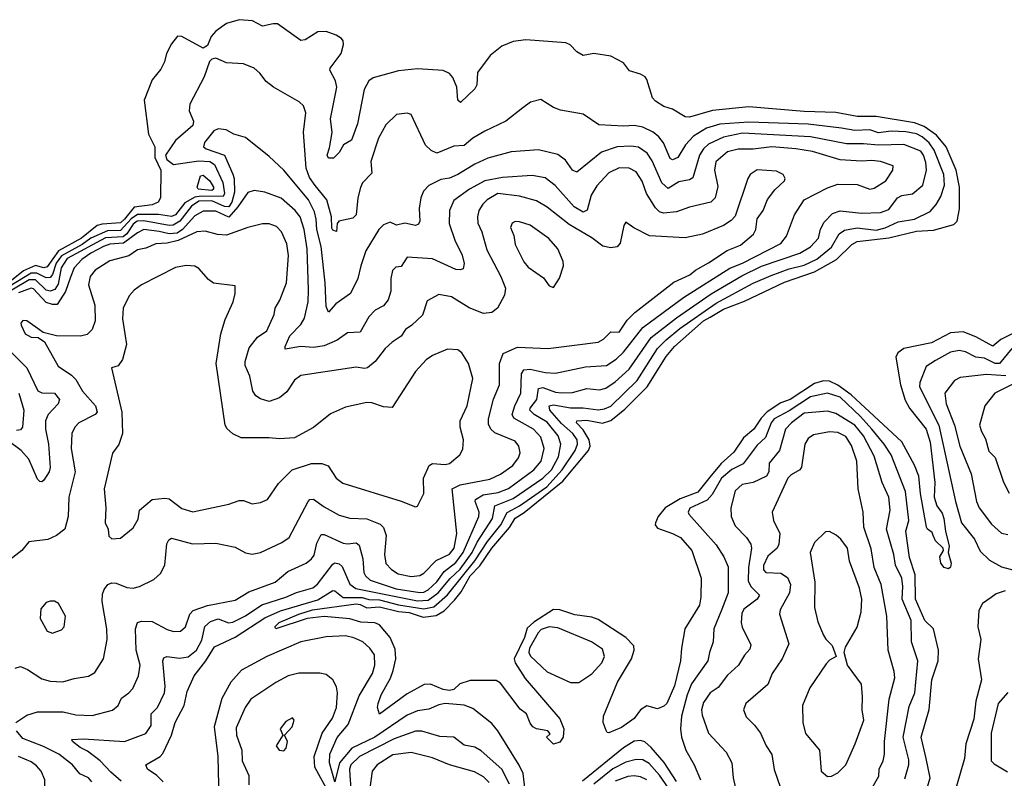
# Model space of a CAD drawing. Extents: x 1246169 to 1426871, y 660025 to 763458.
# Tile 249 of 256: x 1322231 to 1326868, y 751692 to 755263. Entities that reach past the tile are written whole.
import ezdxf

# ---------------------------------------------------------------- set-up
doc = ezdxf.new("R2010")
doc.units = 0

msp = doc.modelspace()

# ---------------------------------------------------------------- linework, layer by layer
at = {"layer": '0CON20XD'}
for points in [[(1326905, 753785.1), (1326852.2, 753757.8), (1326815, 753726.6), (1326735, 753769.6), (1326675, 753793.8), (1326615, 753789.5), (1326525, 753741.9), (1326395, 753714.7), (1326366.9, 753695), (1326357.8, 753675), (1326379.2, 753545), (1326401.7, 753471.7), (1326421.1, 753435), (1326499.6, 753335), (1326518.5, 753275), (1326541.7, 753085), (1326538.7, 753015), (1326551.1, 752975), (1326575, 752940.8), (1326583.8, 752915), (1326591.2, 752855), (1326609.2, 752785), (1326603.3, 752755), (1326618.1, 752705), (1326615, 752686.7), (1326605, 752678), (1326585, 752683.8), (1326569.2, 752705), (1326564.2, 752735), (1326582.5, 752765), (1326580, 752775), (1326545, 752810), (1326532.9, 752835), (1326528.7, 752848.7), (1326505.8, 752865), (1326502.5, 752875), (1326473.1, 753033.1), (1326466.5, 753115), (1326445.7, 753165.7), (1326386.2, 753276.2), (1326146.6, 753496.6), (1326085, 753543), (1326045, 753562.4), (1326016.2, 753563.8), (1325975, 753550.7), (1325859.8, 753475), (1325815, 753459.5), (1325752.1, 753417.9), (1325722.7, 753387.3), (1325689.3, 753335), (1325639.6, 753295), (1325595, 753226.7), (1325535, 753173.4), (1325480.6, 753109.4), (1325425, 753038.4), (1325342.3, 753007.7), (1325270.2, 752965), (1325237.9, 752925), (1325225.4, 752895), (1325224.6, 752884.6), (1325235, 752870.4), (1325305.2, 752845.2), (1325342.5, 752825), (1325396.9, 752765), (1325440, 752635), (1325439.2, 752545), (1325432.9, 752507.1), (1325362.9, 752395), (1325347.2, 752305), (1325343.9, 752245), (1325315, 752126.9), (1325278.1, 752045), (1325265, 752031.1), (1325235, 752019.4), (1325185, 752033.3), (1325155, 752014.3), (1325125, 751974.2), (1325065, 751931.5), (1325005, 751906.7), (1324997.5, 751907.5), (1324993.3, 751916.7), (1324978.6, 751955), (1324980, 751985), (1325046, 752145), (1325111.9, 752255), (1325124.7, 752294.7), (1325123.2, 752315), (1325085, 752354.7), (1324955, 752439.8), (1324925, 752451.3), (1324845, 752461.6), (1324775, 752484.5), (1324745, 752486.6), (1324652.4, 752427.6), (1324620.5, 752399.5), (1324609.1, 752355), (1324559.1, 752255), (1324564.9, 752234.9), (1324611.5, 752161.5), (1324775, 751972.5), (1324794.2, 751925), (1324790, 751885), (1324775, 751862.5), (1324745, 751853.3), (1324712.5, 751885), (1324729.3, 751900.7), (1324718.8, 751915), (1324665, 751925.6), (1324648, 751935), (1324635, 751951.2), (1324618.2, 751995), (1324587.6, 752017.6), (1324495, 752140), (1324475, 752152.7), (1324352.8, 752152.8), (1324303.7, 752136.3), (1324275, 752110.6), (1324255, 752105.8), (1324225, 752110.2), (1324165.1, 752135.1), (1324136, 752134), (1324055, 752090), (1323925, 751993.3), (1323915.6, 752025), (1323918.9, 752045), (1323932.7, 752085), (1323976.7, 752163.3), (1323989.9, 752200.1), (1324002.2, 752255), (1323999.6, 752299.6), (1323976.3, 752355), (1323925, 752413.9), (1323904, 752424), (1323837.5, 752427.5), (1323785, 752442.7), (1323665, 752454), (1323585.2, 752444.8), (1323436.4, 752396.4), (1323432.2, 752405), (1323453.6, 752425), (1323545.6, 752465), (1323610, 752485), (1323815, 752513.5), (1323835, 752510.7), (1323865, 752494.6), (1323925, 752499.9), (1324015, 752476.9), (1324065, 752472), (1324131.3, 752451.3), (1324191.8, 752458.2), (1324229.4, 752480.6), (1324278.6, 752531.4), (1324309.4, 752570.6), (1324353.1, 752645), (1324397.5, 752692.5), (1324454.8, 752775.2), (1324537.8, 752872.2), (1324563.7, 752916.3), (1324606.3, 752943.7), (1324789, 753091), (1324909.6, 753235), (1324917.9, 753255), (1324913.5, 753285), (1324885, 753332.7), (1324853.8, 753365), (1324854.2, 753375), (1324901.9, 753378.1), (1324975, 753363.7), (1325015, 753376.3), (1325080.6, 753429.4), (1325185.6, 753534.4), (1325275, 753678.5), (1325315.2, 753725), (1325451.6, 753845), (1325482.9, 753862.9), (1325545, 753901), (1325645, 753938), (1325832.8, 754027.2), (1325973.9, 754076.1), (1326078.3, 754135), (1326150.8, 754205), (1326175, 754218.9), (1326325, 754235.7), (1326455, 754267.7), (1326535, 754271.8), (1326631.1, 754298.9), (1326645.7, 754314.3), (1326657.2, 754372.8), (1326657.5, 754475), (1326641.6, 754555), (1326594.6, 754664.6), (1326549.6, 754719.6), (1326490.5, 754760.5), (1326445, 754777.2), (1326265, 754808.4), (1326175, 754807.4), (1326075, 754826), (1325925, 754830.4), (1325665, 754853.5), (1325494, 754836), (1325385, 754804.6), (1325365.4, 754805.4), (1325305, 754842.1), (1325264, 754855), (1325225, 754879.2), (1325212, 754895), (1325185, 754982.5), (1325176, 754995), (1325155, 755007.5), (1325103.2, 755023.2), (1325075, 755060), (1325015, 755090.9), (1324935, 755104.6), (1324884.3, 755094.3), (1324855, 755112), (1324823.8, 755145), (1324802.5, 755155), (1324615, 755168.5), (1324555, 755161.1), (1324501.2, 755138.8), (1324446.9, 755095), (1324387.3, 755015), (1324383.4, 754956.6), (1324375, 754938), (1324306.8, 754873.2), (1324293.8, 754885), (1324289.6, 754945), (1324270.7, 754990.7), (1324255, 755010), (1324225, 755024.5), (1324105, 755032.5), (1324015, 755022.8), (1323895, 754990.3), (1323874.7, 754975), (1323853.1, 754935), (1323822.4, 754772.4), (1323794, 754696), (1323756.1, 754673.9), (1323735, 754637.5), (1323708.3, 754611.7), (1323685, 754611.2), (1323678.6, 754625), (1323690.5, 754659.5), (1323702.1, 754732.1), (1323695, 754796.7), (1323724.8, 754945), (1323718.4, 754975), (1323691.9, 755025), (1323693.1, 755035), (1323744.4, 755105), (1323755.9, 755145.9), (1323754.1, 755164.1), (1323746.2, 755175), (1323721.3, 755191.3), (1323675, 755207.1), (1323635, 755205.6), (1323575, 755169.2), (1323555, 755165.7), (1323445, 755243.3), (1323425, 755244.4), (1323375, 755232.5), (1323327.8, 755257.8), (1323265, 755263.3), (1323205, 755245.7), (1323155, 755209.7), (1323133.1, 755185), (1323115, 755142.4), (1323095, 755128.8), (1322993.8, 755183.8), (1322973.8, 755186.2), (1322945, 755150), (1322922.5, 755105), (1322912.5, 755065), (1322895, 755030), (1322855, 754980), (1322817.5, 754885), (1322837.5, 754725), (1322866.7, 754665), (1322867.6, 754615), (1322896, 754555), (1322893.8, 754425), (1322882.5, 754405), (1322855, 754392.4), (1322769.8, 754380.2), (1322725, 754323.8), (1322705, 754307.4), (1322618.5, 754301.5), (1322595.5, 754294.5), (1322522, 754235), (1322414.1, 754175.9), (1322360.4, 754099.6), (1322345, 754094.7), (1322305, 754106.6), (1322249.4, 754080.6), (1322192.2, 754035)], [(1322906.9, 751675), (1322876.2, 751705), (1322832.5, 751735), (1322824.6, 751755), (1322892.2, 751795), (1322905, 751808.9), (1322945.2, 751895), (1322963.4, 751955), (1323005, 752034.4), (1323019.3, 752100.7), (1323052, 752175), (1323107.8, 752245), (1323148.4, 752311.6), (1323245, 752356.5), (1323385, 752448), (1323458.8, 752481.2), (1323635, 752532.2), (1323705, 752576.3), (1323715, 752574.7), (1323755, 752543.7), (1323843.9, 752543.9), (1323875, 752533.9), (1323925, 752532.1), (1324015, 752508.4), (1324135, 752489.9), (1324181.2, 752498.8), (1324245, 752555.4), (1324375, 752715.1), (1324433.6, 752806.4), (1324497.6, 752885), (1324526.4, 752943.6), (1324584.8, 752975), (1324714.2, 753065), (1324786.5, 753143.5), (1324847.3, 753235), (1324858.1, 753265), (1324856.6, 753285), (1324836.2, 753315), (1324782.9, 753362.9), (1324727.3, 753425), (1324724.4, 753445.6), (1324745, 753450.6), (1324825, 753436.8), (1324885, 753436.7), (1324955, 753426.8), (1324985, 753431.3), (1325015, 753444.3), (1325139.8, 753565), (1325234.4, 753715), (1325275, 753756.5), (1325340.8, 753809.2), (1325511.9, 753928.1), (1325685, 754022.8), (1325770.9, 754059.1), (1325855, 754090.7), (1325925, 754107.3), (1325985, 754136.2), (1326055, 754192.5), (1326090, 754255), (1326115, 754273.3), (1326175, 754282.9), (1326265, 754272), (1326307.1, 754282.9), (1326368.6, 754311.4), (1326445.1, 754324.9), (1326518.9, 754361.1), (1326547.4, 754392.6), (1326568.9, 754431.1), (1326586, 754485), (1326582.9, 754535), (1326538.4, 754648.4), (1326513.8, 754683.8), (1326481.5, 754711.5), (1326455, 754725.9), (1326405, 754735.1), (1326335, 754739.1), (1326275, 754731.3), (1326235, 754744.4), (1326165, 754741.5), (1326102.2, 754752.2), (1325945, 754771.5), (1325665, 754781.7), (1325528, 754772), (1325465, 754753.3), (1325405, 754714.8), (1325366.7, 754675), (1325330, 754615), (1325305, 754603.5), (1325295, 754609.4), (1325262.9, 754682.9), (1325241.5, 754711.5), (1325214.5, 754734.5), (1325165, 754756.8), (1325125, 754766), (1325075, 754761.5), (1324958.3, 754768.3), (1324885, 754819.4), (1324777.6, 754837.6), (1324745, 754849.4), (1324685, 754888), (1324636.7, 754875), (1324601.1, 754848.9), (1324520.8, 754785), (1324420.8, 754739.2), (1324364.8, 754705.2), (1324325, 754671.5), (1324275, 754667.8), (1324195, 754635.7), (1324168.3, 754648.3), (1324142.8, 754672.8), (1324075, 754816.7), (1324055, 754824), (1324005, 754817.5), (1323955, 754768), (1323920.8, 754705), (1323884.6, 754595.4), (1323889.1, 754540.9), (1323845.5, 754495), (1323836.3, 754473.7), (1323823.3, 754425), (1323815.9, 754344.1), (1323800.2, 754329.8), (1323734.6, 754315), (1323726, 754304), (1323723, 754267), (1323705, 754271.8), (1323701.2, 754281.2), (1323698.6, 754335), (1323677.8, 754415), (1323622.7, 754482.7), (1323595, 754520), (1323580.6, 754565), (1323566.8, 754733.2), (1323578.2, 754825), (1323568.2, 754858.2), (1323547.4, 754877.4), (1323425.4, 754945.4), (1323392, 754972), (1323361.7, 755011.7), (1323334.4, 755034.4), (1323285, 755055.6), (1323205, 755060), (1323155, 755081.9), (1323135, 755076.9), (1323125, 755066.9), (1323099.3, 754995), (1323032.3, 754865), (1323028.6, 754835), (1323050.1, 754785), (1323046.5, 754765), (1322965, 754694.8), (1322918.2, 754625), (1322923.1, 754605), (1322955, 754581.4), (1323075, 754598.6), (1323126.2, 754596.2), (1323148.6, 754581.4), (1323187.7, 754497.7), (1323194.9, 754445.1), (1323189.1, 754430.9), (1323085, 754432.9), (1323055, 754427.4), (1323009.2, 754400.8), (1322965.2, 754345), (1322945, 754336.2), (1322885, 754347), (1322785, 754346), (1322755, 754325.5), (1322705, 754270.2), (1322645, 754269.7), (1322565, 754234.5), (1322525, 754205.1), (1322427.7, 754152.3), (1322402.9, 754117.1), (1322385.4, 754064.6), (1322375, 754050.3), (1322355, 754048), (1322310.7, 754070.7), (1322285, 754070.5), (1322111.1, 753965)], [(1323837.6, 754105), (1323823.5, 754045), (1323788.5, 753975), (1323719.5, 753925), (1323685, 753886.2), (1323673.5, 753913.5), (1323668.8, 754025), (1323650.3, 754195), (1323630.3, 754275), (1323627.7, 754325), (1323618.9, 754358.9), (1323591, 754415), (1323475, 754554.5), (1323405, 754618.6), (1323295, 754708), (1323240, 754725), (1323202.5, 754745), (1323165, 754749.4), (1323145, 754740), (1323101.1, 754685), (1323096.9, 754665), (1323109.2, 754655), (1323195.1, 754625.1), (1323234.5, 754535.5), (1323240.9, 754515), (1323242.2, 754452.2), (1323229.3, 754405), (1323215, 754383), (1323195, 754383.4), (1323135, 754410.8), (1323075, 754408.5), (1323040.2, 754385), (1322985, 754315.3), (1322953.2, 754296.8), (1322935, 754294), (1322815, 754317.2), (1322783.8, 754315), (1322765, 754301.5), (1322735, 754255.6), (1322718.5, 754241.5), (1322635, 754235.7), (1322455, 754139.2), (1322425.4, 754095), (1322412.4, 754017.6), (1322396.1, 753993.9), (1322375, 753986.1), (1322355, 753989.4), (1322305, 754039.4), (1322275, 754038.8), (1322151.4, 753965)], [(1322709, 751679), (1322660.6, 751720.6), (1322610.3, 751775), (1322549.7, 751819.7), (1322515, 751837.5), (1322479.2, 751865), (1322476.2, 751875), (1322532, 751878), (1322725, 751865.4), (1322825, 751903.3), (1322850, 751940), (1322849.2, 751995), (1322880, 752025), (1322912.7, 752095), (1322916.4, 752125), (1322905.4, 752244.6), (1322910.2, 752259.8), (1322923.8, 752266.2), (1322983.1, 752256.9), (1323025, 752263.2), (1323063.7, 752295), (1323088.3, 752341.7), (1323103.2, 752406.8), (1323129.7, 752430.3), (1323165, 752442.2), (1323214.1, 752424.1), (1323235, 752427), (1323295, 752457.3), (1323371.2, 752508.8), (1323485, 752544.1), (1323535, 752567.1), (1323612, 752588), (1323634, 752606), (1323705, 752700.8), (1323715, 752706), (1323735, 752701.8), (1323749.6, 752689.6), (1323785, 752606.2), (1323814.5, 752585), (1324105, 752527.5), (1324155, 752530.4), (1324201, 752565), (1324257.7, 752632.3), (1324305, 752676.4), (1324362, 752755), (1324386.1, 752803.9), (1324457.6, 752915), (1324469.4, 752975), (1324555, 753008.6), (1324695, 753104.9), (1324735.8, 753145), (1324768.7, 753205), (1324779.4, 753265), (1324766.2, 753305), (1324715, 753368.9), (1324653.4, 753405), (1324634.1, 753425), (1324635.6, 753435), (1324666.6, 753475), (1324675, 753527.7), (1324695, 753531.4), (1324755, 753510), (1324785, 753506.8), (1324835, 753508.9), (1324902.5, 753527.5), (1324961, 753521), (1324990.8, 753529.2), (1325035, 753559.2), (1325101.4, 753618.6), (1325205, 753767.6), (1325325, 753860.6), (1325487.7, 753972.3), (1325632.7, 754057.3), (1325725, 754102.5), (1325904.5, 754165), (1325955, 754194.7), (1325993.9, 754235), (1326002.9, 754277.1), (1326019.1, 754310.9), (1326059.3, 754350.7), (1326095, 754364.3), (1326195, 754352.5), (1326285, 754356), (1326325, 754370), (1326365, 754425.2), (1326386, 754435), (1326436.2, 754443.8), (1326485.3, 754484.7), (1326502.5, 754555), (1326498.7, 754591.3), (1326488.3, 754625), (1326475, 754644.1), (1326395, 754675.3), (1326275, 754672.2), (1326205, 754679.6), (1326125, 754679.3), (1325955, 754711.6), (1325635, 754728.5), (1325545, 754710.5), (1325475, 754677.5), (1325451.1, 754655), (1325431.9, 754625), (1325401.5, 754518.5), (1325385, 754508.9), (1325335, 754500), (1325285, 754468.1), (1325254.8, 754495), (1325209.3, 754599.3), (1325186.6, 754635), (1325145, 754663.6), (1325108.6, 754668.6), (1325045, 754664.8), (1324971, 754639), (1324855, 754545.7), (1324835, 754554.5), (1324802, 754602), (1324765, 754628.5), (1324675, 754650.4), (1324545, 754640.7), (1324435, 754610.9), (1324375, 754583.6), (1324295, 754534.8), (1324255, 754516.8), (1324215, 754510.3), (1324157.9, 754482.1), (1324133.4, 754456.6), (1324120, 754425), (1324112.7, 754375), (1324116, 754315), (1324109.1, 754300.9), (1324095, 754294.5), (1324045, 754306.1), (1324005, 754295.5), (1323975, 754310), (1323945, 754297.1), (1323922.2, 754275), (1323861.3, 754175), (1323837.6, 754105)], [(1322211.9, 751955), (1322265, 751989.4), (1322315, 752005.5), (1322435, 752005.3), (1322495, 751991.2), (1322572.4, 751987.6), (1322667.1, 752012.9), (1322694.4, 752035), (1322709.9, 752070.1), (1322745, 752094.4), (1322763.1, 752115), (1322790.8, 752175), (1322797.8, 752225), (1322779.5, 752295), (1322776.8, 752395), (1322785, 752425.6), (1322805, 752431.5), (1322855, 752430), (1322925, 752392.3), (1322955, 752382.9), (1322988.8, 752385), (1323011.5, 752405), (1323031.5, 752465), (1323047.7, 752482.3), (1323115, 752506.2), (1323245, 752531.3), (1323309.4, 752570.6), (1323434.4, 752615), (1323494.3, 752665.7), (1323579.4, 752705), (1323605, 752724.5), (1323617.4, 752742.6), (1323631, 752799), (1323650, 752840), (1323665, 752839.6), (1323755, 752798.9), (1323775, 752795.3), (1323815, 752800.4), (1323829.8, 752789.7), (1323846.2, 752725), (1323851.6, 752661.6), (1323859.4, 752645), (1323881.1, 752625), (1324004, 752584), (1324115, 752567.1), (1324135, 752568.8), (1324155, 752579.1), (1324195, 752616.6), (1324230, 752665), (1324285, 752708.5), (1324319.2, 752755), (1324393.8, 752925), (1324394.2, 752945), (1324375.6, 752994.4), (1324377.8, 753005), (1324413.9, 753026.1), (1324485, 753037), (1324533.4, 753056.6), (1324651.9, 753145), (1324687, 753185), (1324701.4, 753245), (1324685, 753298.2), (1324651.3, 753335), (1324583.2, 753373.2), (1324557.9, 753387.9), (1324550.8, 753405), (1324562.1, 753445), (1324591.6, 753505), (1324594.4, 753595.6), (1324604.8, 753615.2), (1324635, 753618.2), (1324705, 753601.9), (1324755, 753599), (1324895, 753629.1), (1324995, 753635.3), (1325040, 753665), (1325075, 753697.5), (1325166.2, 753815), (1325357.1, 753955), (1325575, 754093.8), (1325635, 754117.8), (1325815, 754209.3), (1325842.9, 754245), (1325880, 754345), (1325925, 754415.7), (1326035, 754472.5), (1326085, 754488.7), (1326175, 754488.2), (1326235, 754466.2), (1326255, 754470.6), (1326310, 754505), (1326343.1, 754555), (1326345, 754575.8), (1326285, 754595.3), (1326245, 754600.8), (1326195, 754597.5), (1326095, 754603.1), (1325965, 754643.4), (1325886.7, 754655), (1325774.1, 754664.1), (1325685, 754653.4), (1325615, 754653.6), (1325565, 754641.2), (1325509.2, 754595), (1325502.9, 754555), (1325518.8, 754478.8), (1325506.9, 754425), (1325486.3, 754403.7), (1325385, 754380.4), (1325325, 754359.3), (1325263.1, 754353.1), (1325245, 754358.9), (1325225, 754377.5), (1325182.5, 754445), (1325162.8, 754502.8), (1325135, 754547.1), (1325101.2, 754565), (1325055, 754566.3), (1325005, 754542.8), (1324948.7, 754481.3), (1324923, 754437), (1324903.2, 754366.8), (1324885, 754357.6), (1324841.8, 754381.8), (1324752.3, 754482.3), (1324705, 754519.4), (1324645, 754529.7), (1324505, 754520.6), (1324421.4, 754505), (1324349.5, 754465), (1324275, 754411.8), (1324254.8, 754365), (1324253.6, 754303.6), (1324280.7, 754225), (1324315.4, 754155), (1324323.6, 754115), (1324318.9, 754091.1), (1324305, 754085.6), (1324285, 754087.9), (1324175, 754138.2), (1324055, 754145.6), (1324028.2, 754101.8), (1324002.2, 754097.8), (1323987.1, 754082.9), (1323978.5, 754045), (1323979.2, 753985), (1323966.2, 753943.8), (1323945, 753915.6), (1323904.7, 753895.3), (1323875.6, 753865), (1323835, 753792.7), (1323775, 753788.5), (1323726, 753754), (1323665, 753728.6), (1323615, 753720.8), (1323555, 753724.4), (1323481.8, 753711.8), (1323481.2, 753725), (1323503.3, 753775), (1323555, 753829.1), (1323572, 753858), (1323589.3, 753935), (1323591.6, 753991.6), (1323584, 754185), (1323570.8, 754275), (1323551.1, 754335), (1323528.8, 754365), (1323462.8, 754422.8), (1323385, 754452), (1323335, 754459.6), (1323305, 754450), (1323258.3, 754381.7), (1323215, 754334.3), (1323155, 754361.3), (1323095, 754362.1), (1323055, 754339.8), (1322997.6, 754275), (1322972.1, 754257.9), (1322935, 754254.7), (1322887, 754267), (1322815.1, 754274.9), (1322785, 754260.7), (1322718.9, 754211.1), (1322655, 754206.3), (1322625, 754195.3), (1322565.2, 754165), (1322523.8, 754135), (1322487.5, 754095), (1322469.3, 754050.7), (1322445.7, 753984.3), (1322407, 753923), (1322385, 753922.1), (1322355, 753931.6), (1322295, 753996), (1322285, 753999.6), (1322225, 753977.5)], [(1322210, 752210), (1322235, 752219.1), (1322268.1, 752205), (1322335, 752160.9), (1322375, 752149.5), (1322434.3, 752145.7), (1322487.8, 752162.2), (1322555, 752172.7), (1322585, 752190.6), (1322626, 752254), (1322642.5, 752345), (1322641.3, 752395), (1322618.8, 752525), (1322620.7, 752559.3), (1322628.7, 752581.3), (1322645.5, 752604.5), (1322665, 752612.2), (1322685, 752610.5), (1322735, 752590), (1322765, 752587.5), (1322795, 752595.5), (1322862.2, 752627.8), (1322893.3, 752656.7), (1322913.6, 752695), (1322923.6, 752796.4), (1322933.1, 752815), (1322945, 752822.9), (1323045, 752796.2), (1323155, 752798.8), (1323245, 752780.8), (1323295, 752753.5), (1323325, 752746.7), (1323365, 752754.5), (1323465, 752802.1), (1323499.4, 752825), (1323589.1, 752995), (1323598, 753005), (1323615, 753006.8), (1323665, 752969.3), (1323735, 752931.1), (1323785, 752916), (1323865, 752913.3), (1323929, 752889), (1323945, 752872.5), (1323956.8, 752835), (1323948.8, 752745), (1323955, 752702.9), (1323981.4, 752675), (1324014, 752655), (1324075, 752642.5), (1324115, 752646.2), (1324135, 752657.8), (1324192.8, 752717.2), (1324255, 752746.5), (1324277.8, 752775), (1324290, 752845), (1324267.7, 753055), (1324305, 753073.6), (1324445, 753100.5), (1324495, 753123.3), (1324553.8, 753165), (1324579.6, 753200.4), (1324587.9, 753225), (1324582.1, 753255), (1324565, 753279.5), (1324468.8, 753318.8), (1324449.6, 753335), (1324438.9, 753358.9), (1324438.4, 753385), (1324462.9, 753477.1), (1324490.9, 753545), (1324490, 753645), (1324508, 753692), (1324575, 753722.2), (1324720, 753715), (1324955, 753745.4), (1324980.5, 753759.5), (1325015, 753794.2), (1325055, 753792), (1325091.3, 753848.7), (1325127.9, 753885), (1325312.5, 754027.5), (1325387.2, 754062.8), (1325413.1, 754085), (1325475, 754118.2), (1325562.6, 754177.4), (1325625, 754201.3), (1325686.3, 754253.7), (1325697.9, 754275), (1325703.8, 754326.2), (1325732.5, 754365), (1325753.1, 754416.9), (1325787.3, 754462.7), (1325833.8, 754505), (1325836.2, 754515), (1325826.7, 754535), (1325795, 754550.8), (1325705, 754557.3), (1325671.4, 754535), (1325660, 754515), (1325601.2, 754338.8), (1325582.2, 754317.8), (1325545, 754294.5), (1325446.2, 754253.8), (1325365, 754236.8), (1325196.6, 754246.6), (1325123.1, 754283.1), (1325085, 754310), (1325076, 754294), (1325058.5, 754211.5), (1325045, 754194.3), (1325015, 754188.9), (1324977.8, 754197.8), (1324925, 754236.6), (1324818.5, 754298.5), (1324715, 754380.3), (1324665, 754410.3), (1324585, 754432.1), (1324483.1, 754445), (1324433.2, 754415), (1324411.8, 754395), (1324392.9, 754365), (1324387.1, 754335), (1324388.4, 754305), (1324407.8, 754265), (1324430.4, 754180.4), (1324497.1, 754055), (1324518.9, 753998.9), (1324514, 753966), (1324480.5, 753905), (1324455, 753885.5), (1324415, 753880.7), (1324347.2, 753907.2), (1324265, 753958.9), (1324205, 753970), (1324150.7, 753939.3), (1324128.4, 753871.6), (1324078.5, 753825), (1324047.8, 753805), (1324026.7, 753773.2), (1323984.4, 753745.6), (1323951.8, 753715), (1323905.2, 753654.8), (1323869.2, 753625), (1323855, 753621.5), (1323815, 753626.9), (1323555, 753588.9), (1323525, 753566.9), (1323488.7, 753511.3), (1323455, 753483.5), (1323405, 753465.5), (1323365, 753478.1), (1323343.1, 753493.1), (1323328.9, 753515), (1323314.6, 753585), (1323292.7, 753635), (1323292.9, 753655), (1323311.9, 753718.1), (1323351.4, 753768.6), (1323395, 753799.2), (1323430, 753875), (1323434.4, 753905), (1323456.7, 753943.3), (1323486.9, 754025), (1323496.8, 754153.2), (1323488.3, 754208.2), (1323463.6, 754265), (1323439.9, 754289.9), (1323405, 754302.7), (1323375, 754302.1), (1323305.4, 754285.4), (1323205, 754249.2), (1323162.4, 754252.4), (1323105, 754268), (1323065, 754264.4), (1322976.8, 754223.2), (1322925, 754211.5), (1322871.2, 754208.8), (1322825, 754188.2), (1322785, 754180), (1322745, 754152.2), (1322655, 754128.2), (1322585.5, 754085), (1322562.9, 754055), (1322554.7, 754015), (1322585, 753920), (1322585.7, 753845), (1322572.7, 753805), (1322549.1, 753780.9), (1322517.1, 753772.9), (1322404.5, 753774.5), (1322340.6, 753790.6), (1322306.4, 753816.4), (1322265, 753845.8), (1322245, 753846.7), (1322236.7, 753835), (1322238, 753825), (1322255.7, 753785), (1322285, 753768.1), (1322317.7, 753767.7), (1322347.1, 753747.1), (1322412, 753632), (1322475, 753590), (1322495, 753569.4), (1322526.2, 753515), (1322588, 753445), (1322595.4, 753415), (1322585.8, 753404.2), (1322509.5, 753365), (1322490.4, 753345), (1322475.9, 753315), (1322472.5, 753245), (1322491.4, 753135), (1322461.8, 753015), (1322458.8, 752925), (1322443.1, 752865), (1322404.1, 752835.9), (1322363.4, 752816.6), (1322274.3, 752805.7), (1322240.8, 752765), (1322170.9, 752709.1)], [(1323135, 754459.2), (1323071.9, 754465), (1323066, 754475), (1323081.6, 754528.4), (1323095, 754531.2), (1323126.6, 754505), (1323144, 754475), (1323144.2, 754465), (1323135, 754459.2)], [(1324745, 754003.3), (1324773, 754047), (1324791.5, 754105), (1324790.9, 754125), (1324764.7, 754184.7), (1324723.4, 754233.4), (1324635, 754296.8), (1324585, 754312.5), (1324565, 754312.9), (1324550, 754305), (1324542.5, 754285), (1324557.8, 754247.8), (1324563.8, 754205), (1324605, 754122.9), (1324625, 754097.8), (1324698.2, 754048.2), (1324725, 754010), (1324745, 754003.3)], [(1322665, 752818.8), (1322705, 752823.3), (1322765, 752871.2), (1322788.3, 752911.7), (1322795.7, 752955), (1322855.4, 753004.6), (1322915, 753011.5), (1322935, 753007.7), (1322995, 752962.9), (1323046.3, 752946.3), (1323215, 752981.9), (1323265, 753000), (1323285, 753000), (1323325, 752984.3), (1323365, 752990), (1323398, 753005), (1323449.8, 753080.2), (1323513.3, 753145), (1323605.5, 753174.5), (1323653.6, 753173.6), (1323683.3, 753163.3), (1323721.4, 753105), (1323752.1, 753082.1), (1324027.2, 752997.2), (1324095, 752970), (1324105, 752972.5), (1324135, 753033.3), (1324132.3, 753105), (1324158.9, 753165), (1324175.3, 753174.7), (1324235, 753169.6), (1324255.3, 753174.7), (1324303.1, 753215), (1324318.3, 753241.7), (1324320.7, 753285), (1324305.9, 753345), (1324305.3, 753375), (1324338.8, 753445), (1324364.6, 753575), (1324345.3, 753645.3), (1324313.3, 753695), (1324295, 753708.8), (1324245, 753712.5), (1324175, 753683.1), (1324145, 753661.4), (1324095, 753607.1), (1323985, 753438.1), (1323945, 753440.7), (1323889.9, 753459.9), (1323865, 753461.5), (1323765, 753440), (1323695, 753407.8), (1323615, 753342.9), (1323525.6, 753294.4), (1323455, 753290), (1323405, 753295.6), (1323274.6, 753294.6), (1323235, 753313.1), (1323207.5, 753337.5), (1323197.9, 753355), (1323155.4, 753645), (1323178.8, 753785), (1323197.8, 753852.2), (1323236.9, 753935), (1323246, 753975), (1323245, 754010), (1323143.7, 754023.7), (1323120.2, 754040.2), (1323075, 754092), (1323055, 754102.5), (1323015, 754105.6), (1322965, 754096.7), (1322805, 754014.4), (1322769.8, 753990.2), (1322746.2, 753963.8), (1322717.9, 753905), (1322715.4, 753855), (1322726.5, 753785), (1322733.5, 753735), (1322715, 753663.8), (1322695, 753633.3), (1322663.8, 753625), (1322712.1, 753415), (1322714.5, 753315), (1322696.9, 753263.1), (1322667.6, 753222.4), (1322629.1, 753055), (1322636.9, 752965), (1322632.9, 752895), (1322648, 752865), (1322651.2, 752831.2), (1322665, 752818.8)], [(1326903.8, 753716.2), (1326845, 753644.4), (1326825, 753644.5), (1326775, 753669.4), (1326735, 753675.3), (1326685, 753700), (1326655, 753705.8), (1326615, 753698.8), (1326545, 753658.4), (1326499.5, 753630.5), (1326470.7, 753555), (1326468.7, 753535), (1326559.8, 753355), (1326637.8, 752995), (1326666.1, 752895), (1326727.2, 752817.2), (1326755, 752761.8), (1326799.3, 752719.3), (1326855, 752687.1), (1327006.8, 752646.8)], [(1322183.9, 753705), (1322264.8, 753624.8), (1322316.6, 753516.6), (1322335, 753507.5), (1322395, 753505.3), (1322417.9, 753475), (1322412.2, 753455), (1322364.1, 753405), (1322352.6, 753375), (1322352.1, 753335), (1322367.1, 753265), (1322373.8, 753155), (1322369.6, 753135), (1322345, 753095.8), (1322335, 753088), (1322325, 753089.2), (1322315, 753100), (1322273.5, 753195), (1322237.7, 753235), (1322065, 753362.5)], [(1326875, 753586.6), (1326785, 753592.4), (1326660.4, 753579.6), (1326633.8, 753565), (1326588.8, 753505), (1326594, 753455), (1326634.2, 753354.2), (1326659.3, 753255), (1326711.6, 753125), (1326737.3, 752995), (1326749.6, 752965), (1326807.8, 752887.8), (1326855, 752845.5), (1326885, 752839.6)], [(1326917.2, 753552.8), (1326824.4, 753505), (1326776.9, 753445), (1326751.5, 753355), (1326761.1, 753325), (1326780, 753290), (1326795, 753232.5), (1326825, 753202.5), (1326865, 753086.2), (1326891.4, 753035)], [(1322226.1, 753505), (1322250, 753425), (1322244.5, 753345), (1322235, 753332.2), (1322215, 753329.7)], [(1326500.3, 751629.7), (1326519.2, 751695), (1326500, 751785), (1326476.5, 751885), (1326513.8, 752016.2), (1326527.7, 752155), (1326556.6, 752245), (1326557.6, 752295), (1326534.2, 752395), (1326494.4, 752435), (1326449.5, 752535), (1326449.2, 752649.2), (1326421.8, 752731.8), (1326403.9, 752855), (1326418.3, 752905), (1326402.5, 753042.5), (1326334.9, 753214.9), (1326302.5, 753265), (1326244, 753335), (1326191.4, 753395), (1326095, 753486.1), (1326035, 753505.2), (1325955, 753488), (1325855, 753422.3), (1325784.4, 753385), (1325770.5, 753365), (1325743.8, 753296.2), (1325705, 753260.6), (1325637.6, 753172.4), (1325585, 753146.2), (1325535.6, 753105), (1325492, 753028), (1325468.3, 753001.7), (1325386.9, 752963.1), (1325380, 752945), (1325383.1, 752935), (1325510.9, 752790.9), (1325547.3, 752735), (1325567.8, 752687.8), (1325567.9, 752565), (1325536.2, 752483.8), (1325500.8, 752395), (1325497.7, 752335), (1325479.2, 752285), (1325472.5, 752245), (1325395, 752136.5), (1325374.1, 752085), (1325347.6, 751985), (1325343.8, 751925), (1325348.6, 751885), (1325367.7, 751825), (1325407.5, 751755), (1325437.7, 751685)], [(1326400.3, 751689.7), (1326418.9, 751755), (1326419.2, 751779.2), (1326392.2, 751885), (1326420.5, 752029.5), (1326447, 752095), (1326460.9, 752245), (1326431.2, 752335), (1326429.4, 752435), (1326387.7, 752535), (1326390.8, 752595), (1326385.6, 752635), (1326355.6, 752695), (1326347.8, 752745), (1326313.7, 752865), (1326330.8, 752955), (1326325.2, 753015), (1326292.7, 753085), (1326255, 753208.5), (1326205.5, 753305), (1326165, 753354.8), (1326075, 753409.4), (1326035, 753420.4), (1325925, 753410.7), (1325865.3, 753365), (1325838.3, 753335), (1325809, 753235), (1325760.8, 753175), (1325760, 753135), (1325748.2, 753115), (1325685, 753084.7), (1325633.1, 753075), (1325600.4, 753045), (1325580, 752965), (1325581.1, 752925), (1325600.9, 752880.9), (1325654.4, 752825), (1325674.6, 752794.6), (1325677.5, 752775), (1325663.2, 752685), (1325661.9, 752621.9), (1325674.4, 752594.4), (1325714.5, 752555), (1325704.5, 752535), (1325641.8, 752488.2), (1325632.5, 752467.5), (1325628.2, 752425), (1325633.3, 752403.2), (1325675, 752320), (1325669.9, 752300.1), (1325645, 752272.2), (1325616.2, 752225), (1325565, 752177.8), (1325519.8, 752120.2), (1325482.5, 752095), (1325451.3, 752048.7), (1325442, 752015), (1325445, 751989.2), (1325474.7, 751904.7), (1325557.5, 751815), (1325584.7, 751764.7), (1325590.8, 751695), (1325602.9, 751645)], [(1326171.3, 751515), (1326277.5, 751702.5), (1326279.3, 751735), (1326297.6, 751775), (1326303.5, 751805), (1326303.5, 751865), (1326326.5, 752065), (1326352.2, 752165), (1326350, 752195), (1326321.1, 752295), (1326315.2, 752455), (1326288.5, 752605), (1326255.4, 752685), (1326241.7, 752771.7), (1326206.9, 752875), (1326202.9, 752945), (1326179.7, 753055), (1326173.8, 753185), (1326148.7, 753258.7), (1326121.2, 753301.2), (1326085, 753319.7), (1326045, 753323.2), (1325970.2, 753309.8), (1325945, 753291.3), (1325929.1, 753265), (1325913.5, 753156.5), (1325905.3, 753144.7), (1325865, 753121.1), (1325849.3, 753105), (1325775.7, 752945), (1325781.1, 752905), (1325811.8, 752845), (1325806.2, 752795), (1325798.8, 752775), (1325755, 752737.5), (1325734.3, 752694.3), (1325734, 752674), (1325745, 752660.4), (1325815, 752657.3), (1325847.4, 752637.4), (1325862, 752605), (1325856.7, 752565), (1325812.3, 752485), (1325808.9, 752465), (1325853.8, 752325), (1325822.2, 752255), (1325774.5, 752185), (1325755, 752132.9), (1325650.8, 752045), (1325640.5, 752015), (1325651.8, 751981.8), (1325692.4, 751942.4), (1325720, 751905), (1325746.9, 751845), (1325773.6, 751803.6), (1325783.9, 751733.9), (1325842.7, 751565)], [(1326035, 751700), (1326055, 751702), (1326085, 751718), (1326122.5, 751755), (1326166.2, 751853.8), (1326206.2, 751965), (1326198.2, 752015), (1326200.9, 752075), (1326195.5, 752135), (1326130, 752225), (1326114, 752285), (1326121.1, 752308.9), (1326176, 752404), (1326193.6, 752475), (1326197.4, 752535), (1326186.4, 752586.4), (1326139.6, 752715), (1326129.1, 752775), (1326098.3, 752818.3), (1326076.6, 752836.6), (1326045, 752854.3), (1326026.9, 752853.1), (1325975, 752802), (1325953.8, 752755), (1325975.8, 752615), (1325974, 752496), (1325989.3, 752429.3), (1326016.5, 752366.5), (1326027.2, 752347.2), (1326057.6, 752317.6), (1326076.7, 752265), (1326045, 752248), (1326028.9, 752231.1), (1325952, 752118), (1325917.8, 752035), (1325920, 751955), (1325932.7, 751902.7), (1325997.1, 751825), (1326006.2, 751725), (1326035, 751700)], [(1326873.1, 752575), (1326830.2, 752559.8), (1326806, 752544)], [(1322385, 752375.8), (1322405, 752382.5), (1322428.3, 752391.7), (1322440, 752405), (1322446, 752455), (1322413.3, 752515), (1322395, 752526.7), (1322375, 752526.2), (1322355, 752520), (1322330.8, 752489.2), (1322327.5, 752445), (1322360, 752385), (1322385, 752375.8)], [(1326806, 752544), (1326765, 752514.5), (1326748.3, 752481.7), (1326743.7, 752405), (1326757.9, 752345), (1326745.3, 752255), (1326761.1, 752155), (1326734.7, 752055.3), (1326725, 751971.2), (1326687.1, 751855), (1326681.5, 751785), (1326643.3, 751655)], [(1324865, 752142.5), (1324925, 752184.3), (1324973.3, 752235), (1324985.4, 752265), (1324975, 752300.6), (1324924.2, 752335), (1324765, 752401.1), (1324725, 752405.2), (1324686.9, 752393.1), (1324672.4, 752377.6), (1324631.9, 752305), (1324628.4, 752285), (1324637.1, 752267.1), (1324715, 752193.8), (1324825, 752142.5), (1324865, 752142.5)], [(1324610.9, 751635), (1324601.7, 751715), (1324583.9, 751753.9), (1324482.9, 751915), (1324455, 751949.5), (1324365, 752021.1), (1324325, 752037.1), (1324235.5, 752044.5), (1324205, 752038.6), (1324158.2, 752018.2), (1324105, 752010.4), (1324055, 751989.8), (1323902.9, 751885), (1323795, 751833.8), (1323737.8, 751765), (1323715, 751676), (1323690.3, 751765), (1323690.8, 751805), (1323726.3, 751883.7), (1323778.1, 751945), (1323829.7, 752080.3), (1323892.1, 752185), (1323904.2, 752225), (1323902.6, 752272.6), (1323880, 752305), (1323847.5, 752335), (1323805, 752353.8), (1323765, 752363.2), (1323675, 752358.7), (1323555, 752334.7), (1323394.8, 752265.2), (1323275, 752200.7), (1323225, 752145.4), (1323182.5, 752067.5), (1323147.4, 751935), (1323163.7, 751795), (1323168.7, 751595)], [(1323695, 751609.7), (1323621.3, 751745), (1323617.8, 751795), (1323655.2, 751905), (1323704.1, 751975), (1323723.4, 752025), (1323727.5, 752095), (1323723.1, 752123.1), (1323705.4, 752155.4), (1323675, 752180.6), (1323645, 752187.5), (1323545, 752186.8), (1323495, 752173.8), (1323437.4, 752142.6), (1323319.1, 752065), (1323293.2, 752025), (1323249.6, 751929.6), (1323252, 751895), (1323276.8, 751825), (1323278.8, 751775), (1323310.3, 751705), (1323310.6, 751660.6)], [(1326885, 752095.5), (1326839.1, 752045), (1326806.1, 751905), (1326807.1, 751775), (1326820.2, 751760.2), (1326882.6, 751722.6)], [(1323475, 751821.2), (1323485.8, 751834.2), (1323492, 751865), (1323477.5, 751895), (1323513.3, 751935), (1323523.3, 751965), (1323516.4, 751976.4), (1323485, 751960), (1323458, 751925), (1323470, 751895), (1323438.8, 751845), (1323452.5, 751825), (1323475, 751821.2)], [(1322570, 751675), (1322555, 751694.4), (1322513.8, 751713.8), (1322479.4, 751755), (1322415.4, 751805), (1322342.3, 751842.3), (1322245, 751879.2), (1322215.5, 751915)], [(1324537.2, 751665), (1324501.7, 751735), (1324405, 751821.1), (1324375, 751838.5), (1324325, 751847.9), (1324275, 751885.3), (1324208.9, 751888.9), (1324125, 751913.8), (1324095, 751913.2), (1323995, 751877.7), (1323830.8, 751795), (1323790.6, 751755), (1323784, 751735), (1323785.4, 751705.4), (1323790.2, 751645)], [(1325325, 751677.5), (1325266.8, 751766.8), (1325205, 751837.8), (1325175, 751863.2), (1325155, 751870.5), (1325125, 751866.2), (1325075, 751835.6), (1324882.1, 751677.9)], [(1324441.7, 751671.7), (1324415, 751698.6), (1324372.2, 751722.2), (1324255, 751755.3), (1324175, 751787.9), (1324075, 751813.5), (1323987.9, 751802.1), (1323914.4, 751755), (1323890.8, 751725), (1323880.3, 751645)], [(1322217.6, 751515), (1322286.7, 751595), (1322348.6, 751655), (1322349.2, 751685), (1322332.2, 751725), (1322310.1, 751750.1), (1322285, 751769.1), (1322225, 751794)], [(1325286, 751645), (1325245, 751707.3), (1325195, 751761.3), (1325165, 751778.9), (1325135, 751781.3), (1325085, 751768.2), (1325025, 751736.9), (1324935.5, 751664.5)], [(1325185, 751684.8), (1325155, 751699.2), (1325125, 751704.1), (1325095, 751700.7), (1325035, 751678.3)]]:
    msp.add_lwpolyline(points, dxfattribs=at)

doc.saveas('drawing.dxf')
